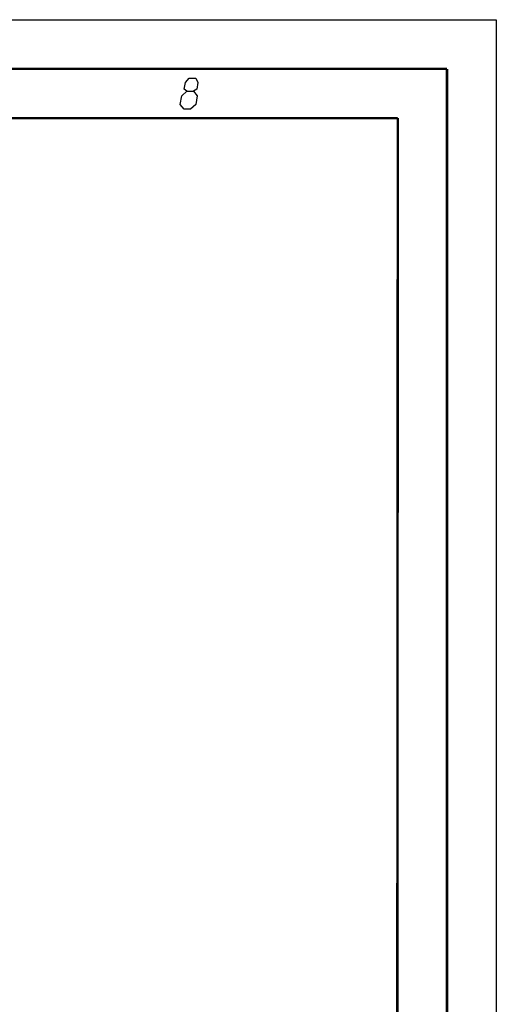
# Model space of a CAD drawing. Extents: x 0 to 420, y 0 to 297.
# Tile 93 of 93: x 372 to 420, y 197 to 297. Entities that reach past the tile are written whole.
import ezdxf

# ---------------------------------------------------------------- set-up
doc = ezdxf.new("R2010")
doc.units = 0
doc.header["$LTSCALE"] = 23.1
doc.layers.get('0').update_dxf_attribs({"linetype": 'CONTINUOUS'})

msp = doc.modelspace()

# ---------------------------------------------------------------- linework, layer by layer
at = {"color": 7, "linetype": 'CONTINUOUS'}
for p, q in [((0, 297), (420, 297)), ((420, 297), (420, 0)), ((25, 287), (410, 287)), ((410, 287), (409.83, 10.109))]:
    msp.add_line(p, q, dxfattribs=at)
at = {"color": 7, "linetype": 'CONTINUOUS', "const_width": 0.25}
for points in [[(415, 292), (20, 292)], [(415, 5), (415, 292)], [(25, 287), (410, 287)], [(410, 287), (409.847, 9.923)]]:
    msp.add_lwpolyline(points, dxfattribs=at)
at = {"color": 2, "linetype": 'CONTINUOUS'}
for points in [[(388.583, 289.725), (388.32, 289.95), (388.43, 290.625), (388.804, 291.075), (389.479, 291.075), (389.705, 290.625), (389.595, 289.95), (389.258, 289.725), (389.635, 289.275), (389.488, 288.375), (388.964, 287.925), (388.289, 287.925), (387.913, 288.375)], [(387.913, 288.375), (388.06, 289.275), (388.583, 289.725), (389.258, 289.725)]]:
    msp.add_lwpolyline(points, dxfattribs=at)

doc.saveas('drawing.dxf')
